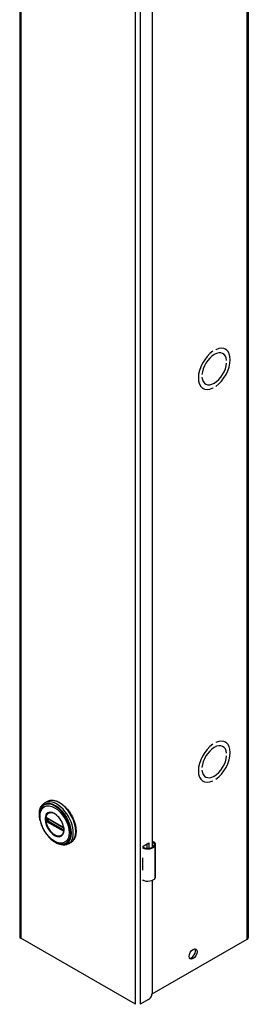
# Model space of a CAD drawing. Header units: inches. Extents: x 0 to 464, y -11 to 301.
# Tile 5 of 13: x 399.93 to 405.63, y 121.7 to 146.28. Entities that reach past the tile are written whole.
import ezdxf

# ---------------------------------------------------------------- set-up
doc = ezdxf.new("R2010")
doc.units = ezdxf.units.IN
doc.header["$LTSCALE"] = 27.808625
doc.header["$MEASUREMENT"] = 0
doc.layers.add('Visible Edges(ANSI)', color=7, linetype='Continuous', lineweight=25)
doc.layers.add('Visible Tangent Edges(ANSI)', color=7, linetype='Continuous', lineweight=25)

msp = doc.modelspace()

# ---------------------------------------------------------------- linework, layer by layer
at = {"layer": 'Visible Edges(ANSI)'}
for p, q in [((399.932, 221.488), (399.932, 123.382)), ((405.634, 221.466), (405.634, 123.36)), ((403.234, 147.582), (403.234, 125.618)), ((404.751, 138.005), (404.751, 138.004)), ((404.751, 138.005), (404.751, 138.004)), ((404.821, 138.045), (404.821, 138.045)), ((405, 137.949), (405.004, 137.946)), ((405.061, 138.057), (405.067, 138.054)), ((405.094, 137.777), (405.094, 137.777)), ((405.094, 137.777), (405.094, 137.777)), ((405.094, 137.712), (405.094, 137.712)), ((404.478, 137.422), (404.478, 137.422)), ((404.478, 137.422), (404.478, 137.422)), ((404.478, 137.357), (404.478, 137.357)), ((404.563, 137.191), (404.568, 137.188)), ((404.5, 137.083), (404.505, 137.08)), ((404.75, 137.089), (404.751, 137.088)), ((404.751, 137.089), (404.751, 137.088)), ((404.821, 137.129), (404.821, 137.129)), ((404.751, 128.194), (404.751, 128.194)), ((404.751, 128.194), (404.751, 128.194)), ((404.821, 128.235), (404.821, 128.235)), ((405, 128.138), (405.004, 128.135)), ((405.061, 128.247), (405.067, 128.244)), ((405.094, 127.966), (405.094, 127.966)), ((405.094, 127.966), (405.094, 127.966)), ((405.094, 127.901), (405.094, 127.901)), ((404.478, 127.612), (404.478, 127.612)), ((404.478, 127.612), (404.478, 127.612)), ((404.478, 127.546), (404.478, 127.546)), ((404.563, 127.38), (404.568, 127.377)), ((404.5, 127.272), (404.505, 127.269)), ((404.75, 127.278), (404.751, 127.278)), ((404.751, 127.278), (404.751, 127.278)), ((404.821, 127.319), (404.821, 127.319)), ((400.62, 126.766), (400.556, 126.729)), ((400.606, 126.352), (400.601, 126.355)), ((400.606, 126.352), (401.014, 126.117)), ((401.021, 126.109), (400.613, 126.344)), ((401.019, 126.114), (401.014, 126.117)), ((401.029, 126.102), (401.031, 126.099)), ((401.03, 126.057), (401.03, 126.094)), ((401.031, 126.099), (401.031, 126.097)), ((401.033, 126.084), (401.033, 126.047)), ((401.033, 126.047), (401.033, 126.041)), ((401.209, 125.743), (401.145, 125.706)), ((403.015, 125.65), (403.149, 125.727)), ((403.015, 125.618), (403.015, 125.65)), ((403.11, 125.597), (403.11, 125.705)), ((403.149, 125.727), (403.149, 125.597)), ((403.323, 124.881), (403.323, 125.686)), ((402.999, 125.358), (402.999, 125.327)), ((402.999, 125.084), (402.999, 125.052)), ((403.015, 124.782), (403.015, 124.796)), ((403.029, 124.79), (403.015, 124.782)), ((403.234, 124.793), (403.234, 121.97)), ((402.819, 121.699), (399.957, 123.347)), ((403.233, 121.957), (405.609, 123.325)), ((403.145, 121.817), (402.941, 121.699))]:
    msp.add_line(p, q, dxfattribs=at)
at = {"layer": 'Visible Edges(ANSI)', "flags": 128}
for points in [[(400.438, 126.299), (400.431, 126.334), (400.426, 126.368), (400.423, 126.402), (400.422, 126.435), (400.422, 126.467), (400.425, 126.498), (400.429, 126.528), (400.435, 126.557), (400.443, 126.585), (400.454, 126.611), (400.466, 126.636), (400.48, 126.659), (400.496, 126.68), (400.514, 126.699), (400.534, 126.715), (400.556, 126.729)], [(400.62, 126.766), (400.636, 126.774), (400.652, 126.781), (400.67, 126.787), (400.687, 126.791), (400.706, 126.794), (400.724, 126.795), (400.743, 126.795), (400.763, 126.794), (400.783, 126.792), (400.803, 126.788), (400.823, 126.782), (400.843, 126.776), (400.864, 126.768), (400.884, 126.759), (400.905, 126.749), (400.925, 126.738), (400.946, 126.725), (400.966, 126.712), (400.987, 126.697), (401.007, 126.682), (401.026, 126.665), (401.046, 126.647), (401.065, 126.629), (401.084, 126.609), (401.103, 126.589), (401.121, 126.568), (401.138, 126.547), (401.155, 126.524), (401.172, 126.501), (401.188, 126.478), (401.203, 126.454), (401.218, 126.429), (401.232, 126.404), (401.245, 126.379), (401.257, 126.353), (401.269, 126.327), (401.28, 126.301), (401.29, 126.275), (401.299, 126.249), (401.307, 126.223), (401.314, 126.197), (401.32, 126.171), (401.326, 126.145), (401.33, 126.12), (401.334, 126.094), (401.336, 126.07), (401.338, 126.045), (401.338, 126.021), (401.338, 125.998), (401.336, 125.975), (401.333, 125.953), (401.33, 125.931), (401.325, 125.91), (401.32, 125.89), (401.313, 125.871), (401.305, 125.852), (401.297, 125.835), (401.287, 125.818), (401.276, 125.803), (401.265, 125.788), (401.252, 125.775), (401.239, 125.763), (401.225, 125.752), (401.209, 125.743)], [(400.465, 126.59), (400.459, 126.576), (400.453, 126.563), (400.448, 126.549), (400.443, 126.534), (400.435, 126.504), (400.43, 126.472), (400.427, 126.439), (400.427, 126.404), (400.428, 126.369), (400.432, 126.333), (400.439, 126.296), (400.447, 126.259), (400.457, 126.221), (400.47, 126.184), (400.484, 126.147), (400.5, 126.11), (400.518, 126.073), (400.538, 126.037), (400.559, 126.002), (400.581, 125.969), (400.605, 125.936), (400.63, 125.905), (400.657, 125.875), (400.684, 125.848), (400.712, 125.822), (400.74, 125.798), (400.77, 125.776), (400.799, 125.757), (400.829, 125.74), (400.859, 125.726), (400.89, 125.715), (400.92, 125.706), (400.935, 125.703), (400.95, 125.7), (400.964, 125.698), (400.979, 125.697)], [(401.003, 125.943), (401.011, 125.956), (401.019, 125.971), (401.025, 125.988), (401.029, 126.007), (401.032, 126.026), (401.034, 126.047), (401.034, 126.069), (401.032, 126.091), (401.029, 126.115), (401.024, 126.139), (401.018, 126.163), (401.01, 126.188), (401.001, 126.212), (400.991, 126.237), (400.979, 126.261), (400.966, 126.284), (400.952, 126.307), (400.937, 126.329), (400.921, 126.351), (400.905, 126.371), (400.887, 126.39), (400.869, 126.407), (400.851, 126.423), (400.832, 126.438), (400.814, 126.451), (400.795, 126.462), (400.776, 126.471), (400.758, 126.478), (400.74, 126.483), (400.722, 126.486), (400.705, 126.488), (400.689, 126.487)], [(400.601, 126.355), (400.599, 126.356), (400.597, 126.356)], [(400.613, 126.344), (400.612, 126.345), (400.611, 126.345)], [(401.019, 126.114), (401.022, 126.112), (401.025, 126.108)], [(401.03, 126.094), (401.029, 126.098), (401.027, 126.103), (401.024, 126.107), (401.021, 126.109)], [(401.025, 126.108), (401.028, 126.105), (401.029, 126.102)], [(401.029, 126.055), (401.029, 126.056), (401.03, 126.057)], [(401.033, 126.041), (401.032, 126.038), (401.032, 126.037)], [(401.145, 125.706), (401.122, 125.694), (401.098, 125.685), (401.072, 125.679), (401.046, 125.676), (401.019, 125.675), (400.992, 125.677), (400.964, 125.681), (400.936, 125.688), (400.908, 125.697), (400.879, 125.708), (400.851, 125.722), (400.823, 125.738), (400.795, 125.755), (400.768, 125.775), (400.741, 125.796), (400.714, 125.82)], [(403.281, 125.748), (403.279, 125.749), (403.278, 125.75), (403.276, 125.751), (403.274, 125.751), (403.272, 125.752), (403.27, 125.753), (403.268, 125.753), (403.265, 125.754), (403.263, 125.754), (403.261, 125.755), (403.259, 125.755), (403.257, 125.755), (403.255, 125.755), (403.253, 125.755), (403.251, 125.755), (403.249, 125.754), (403.247, 125.754), (403.245, 125.753), (403.243, 125.753), (403.241, 125.752), (403.239, 125.751), (403.237, 125.75), (403.236, 125.749), (403.234, 125.748)], [(403.234, 125.737), (403.235, 125.737), (403.237, 125.738), (403.238, 125.738), (403.24, 125.738), (403.242, 125.738), (403.243, 125.738), (403.245, 125.738), (403.246, 125.738), (403.248, 125.738), (403.249, 125.738), (403.251, 125.738), (403.252, 125.737), (403.254, 125.737), (403.255, 125.737), (403.257, 125.736), (403.258, 125.736), (403.26, 125.735), (403.261, 125.734), (403.263, 125.734), (403.264, 125.733), (403.265, 125.732), (403.267, 125.731), (403.268, 125.73), (403.269, 125.729)]]:
    msp.add_lwpolyline(points, dxfattribs=at)
at = {"layer": 'Visible Edges(ANSI)'}
for centre, major_axis, ratio, start_param, end_param in [((404.786, 137.567), (-0.281, -0.487), 0.578093, 4.014063, 6.977643), ((404.786, 137.567), (-0.281, -0.487), 0.578093, 4.014079, 6.977628), ((404.786, 137.567), (0.218, 0.379), 0.578093, 5.587431, 8.545869), ((404.786, 137.567), (0.218, 0.379), 0.578093, 5.58741, 8.54589), ((404.786, 137.567), (0.281, 0.487), 0.578093, 4.014079, 6.977628), ((404.786, 137.567), (0.281, 0.487), 0.578093, 4.014063, 6.977643), ((404.786, 137.567), (-0.218, -0.379), 0.578093, 5.58741, 8.54589), ((404.786, 137.567), (-0.218, -0.379), 0.578093, 5.587431, 8.545869), ((404.786, 127.756), (-0.281, -0.487), 0.578093, 4.014063, 6.977643), ((404.786, 127.756), (-0.281, -0.487), 0.578093, 4.014079, 6.977628), ((404.786, 127.756), (0.218, 0.379), 0.578093, 5.587431, 8.545869), ((404.786, 127.756), (0.218, 0.379), 0.578093, 5.58741, 8.54589), ((404.786, 127.756), (0.281, 0.487), 0.578093, 4.014079, 6.977628), ((404.786, 127.756), (0.281, 0.487), 0.578093, 4.014063, 6.977643), ((404.786, 127.756), (-0.218, -0.379), 0.578093, 5.58741, 8.54589), ((404.786, 127.756), (-0.218, -0.379), 0.578093, 5.587431, 8.545869), ((403.128, 125.693), (0.197, 0), 0.575862, 3.983372, 5.96475), ((403.128, 125.693), (0.167, 0), 0.575862, 3.964134, 5.96475), ((403.166, 125.686), (0.128, 0), 0.575862, 5.96475, 6.909947), ((403.166, 125.686), (0.157, 0), 0.575862, 5.96475, 7.032103), ((403.128, 125.443), (0.197, 0), 0.575862, 3.983372, 3.995195), ((403.059, 125.366), (-0.0917, 0), 0.575862, 0.828235, 0.853602), ((403.059, 125.123), (0.0917, 0), 0.575862, 3.969828, 3.995195), ((403.128, 125.138), (-0.197, 0), 0.575862, 0.841779, 0.853602), ((403.128, 124.888), (0.197, 0), 0.575862, 3.983372, 5.96475), ((403.166, 124.881), (0.157, 0), 0.575862, 5.96475, 6.283185), ((400.018, 123.382), (-0.086, 0), 0.575862, 0, 0.785398), ((405.548, 123.36), (0.086, 0), 0.575862, 5.497787, 6.283185), ((404.217, 122.977), (-0.07, -0.122), 0.578093, 0.279911, 2.861682), ((403.145, 121.919), (-0.062, -0.108), 0.578093, 0.783464, 2.354261)]:
    msp.add_ellipse(centre, major_axis=major_axis, ratio=ratio, start_param=start_param, end_param=end_param, dxfattribs=at)
msp.add_ellipse((404.256, 122.954), major_axis=(-0.07, -0.122), ratio=0.578093, dxfattribs=at)
at = {"layer": 'Visible Tangent Edges(ANSI)'}
for p, q in [((399.957, 221.453), (399.957, 123.347)), ((405.609, 123.325), (405.609, 221.431)), ((402.819, 121.699), (402.819, 219.805)), ((402.941, 219.805), (402.941, 121.699)), ((400.581, 126.347), (400.581, 126.342)), ((400.581, 126.305), (400.581, 126.299)), ((400.583, 126.287), (400.584, 126.283)), ((400.589, 126.341), (400.589, 126.347)), ((400.589, 126.298), (400.589, 126.304)), ((400.598, 126.303), (400.598, 126.34)), ((400.598, 126.267), (400.604, 126.264)), ((400.607, 126.273), (400.602, 126.276)), ((401.012, 126.122), (400.604, 126.357)), ((400.604, 126.264), (401.012, 126.029)), ((401.015, 126.038), (400.607, 126.273)), ((400.61, 126.341), (400.615, 126.343)), ((400.61, 126.304), (400.61, 126.341)), ((400.647, 126.325), (400.61, 126.304)), ((400.611, 126.348), (401.019, 126.113)), ((401.019, 126.046), (400.611, 126.281)), ((400.617, 126.291), (400.661, 126.317)), ((401.025, 126.056), (400.617, 126.291)), ((401.02, 126.035), (401.015, 126.038)), ((401.03, 126.059), (401.025, 126.056)), ((401.032, 126.091), (401.032, 126.053)), ((401.032, 126.028), (401.032, 126.029)), ((403.269, 125.729), (403.281, 125.748)), ((403.315, 124.853), (403.315, 125.657)), ((402.999, 125.327), (402.999, 125.084))]:
    msp.add_line(p, q, dxfattribs=at)
at = {"layer": 'Visible Tangent Edges(ANSI)', "flags": 128}
for points in [[(400.565, 126.325), (400.573, 126.249), (400.596, 126.17), (400.634, 126.092), (400.683, 126.02), (400.74, 125.96), (400.801, 125.916), (400.862, 125.89), (400.919, 125.884), (400.967, 125.9), (401.005, 125.935), (401.029, 125.987), (401.037, 126.053), (401.028, 126.128), (401.005, 126.208), (400.967, 126.286), (400.918, 126.357), (400.861, 126.417), (400.8, 126.462), (400.739, 126.488), (400.682, 126.493), (400.633, 126.478), (400.596, 126.443), (400.573, 126.39), (400.565, 126.325)], [(400.576, 126.324), (400.576, 126.335), (400.577, 126.346), (400.578, 126.357), (400.579, 126.367), (400.581, 126.377), (400.583, 126.387), (400.586, 126.397), (400.589, 126.406), (400.593, 126.414), (400.597, 126.423), (400.601, 126.43), (400.606, 126.438), (400.611, 126.445), (400.617, 126.451), (400.623, 126.457), (400.629, 126.463), (400.635, 126.468), (400.642, 126.472), (400.649, 126.476), (400.657, 126.479), (400.664, 126.482), (400.672, 126.484), (400.681, 126.486), (400.689, 126.487)], [(401.003, 125.943), (400.989, 125.927), (400.973, 125.914), (400.955, 125.904), (400.935, 125.898), (400.914, 125.895), (400.891, 125.896), (400.868, 125.9), (400.843, 125.908), (400.819, 125.919), (400.794, 125.933), (400.769, 125.95), (400.745, 125.97), (400.721, 125.993), (400.698, 126.018), (400.677, 126.045), (400.657, 126.074), (400.639, 126.104), (400.623, 126.136), (400.609, 126.168), (400.597, 126.2), (400.588, 126.232), (400.581, 126.263), (400.577, 126.294), (400.576, 126.324)], [(400.583, 126.357), (400.583, 126.357), (400.583, 126.357), (400.583, 126.356), (400.582, 126.356), (400.582, 126.356), (400.582, 126.355), (400.582, 126.355), (400.582, 126.354), (400.582, 126.354), (400.582, 126.354), (400.582, 126.353), (400.582, 126.353), (400.582, 126.352), (400.582, 126.352), (400.582, 126.351), (400.581, 126.351), (400.581, 126.35), (400.581, 126.35), (400.581, 126.35), (400.581, 126.349), (400.581, 126.349), (400.581, 126.348), (400.581, 126.348), (400.581, 126.347)], [(400.581, 126.342), (400.581, 126.34), (400.581, 126.339), (400.581, 126.337), (400.581, 126.336), (400.581, 126.334), (400.581, 126.333), (400.581, 126.331), (400.581, 126.33), (400.581, 126.328), (400.581, 126.326), (400.581, 126.325), (400.581, 126.323), (400.581, 126.322), (400.581, 126.32), (400.581, 126.319), (400.581, 126.317), (400.581, 126.316), (400.581, 126.314), (400.581, 126.312), (400.581, 126.311), (400.581, 126.309), (400.581, 126.308), (400.581, 126.306), (400.581, 126.305)], [(400.581, 126.299), (400.581, 126.298), (400.581, 126.298), (400.581, 126.297), (400.581, 126.297), (400.581, 126.296), (400.581, 126.296), (400.581, 126.295), (400.581, 126.295), (400.582, 126.294), (400.582, 126.294), (400.582, 126.293), (400.582, 126.293), (400.582, 126.292), (400.582, 126.292), (400.582, 126.291), (400.582, 126.291), (400.582, 126.29), (400.582, 126.29), (400.582, 126.289), (400.582, 126.289), (400.583, 126.288), (400.583, 126.288), (400.583, 126.287), (400.583, 126.287)], [(400.584, 126.36), (400.584, 126.36), (400.584, 126.36), (400.584, 126.36), (400.584, 126.36), (400.584, 126.359), (400.584, 126.359), (400.584, 126.359), (400.584, 126.359), (400.583, 126.359), (400.583, 126.359), (400.583, 126.359), (400.583, 126.359), (400.583, 126.359), (400.583, 126.359), (400.583, 126.358), (400.583, 126.358), (400.583, 126.358), (400.583, 126.358), (400.583, 126.358), (400.583, 126.358), (400.583, 126.358), (400.583, 126.358), (400.583, 126.358), (400.583, 126.357)], [(400.589, 126.362), (400.589, 126.362), (400.589, 126.362), (400.588, 126.362), (400.588, 126.362), (400.588, 126.362), (400.588, 126.362), (400.587, 126.362), (400.587, 126.362), (400.587, 126.362), (400.587, 126.362), (400.586, 126.361), (400.586, 126.361), (400.586, 126.361), (400.586, 126.361), (400.586, 126.361), (400.585, 126.361), (400.585, 126.361), (400.585, 126.361), (400.585, 126.361), (400.585, 126.361), (400.584, 126.36), (400.584, 126.36), (400.584, 126.36), (400.584, 126.36)], [(400.584, 126.283), (400.584, 126.283), (400.584, 126.283), (400.584, 126.282), (400.585, 126.282), (400.585, 126.281), (400.585, 126.281), (400.585, 126.281), (400.585, 126.28), (400.586, 126.28), (400.586, 126.28), (400.586, 126.279), (400.586, 126.279), (400.586, 126.279), (400.587, 126.278), (400.587, 126.278), (400.587, 126.278), (400.587, 126.277), (400.588, 126.277), (400.588, 126.277), (400.588, 126.276), (400.588, 126.276), (400.589, 126.276), (400.589, 126.275), (400.589, 126.275)], [(400.598, 126.36), (400.598, 126.36), (400.598, 126.36), (400.597, 126.36), (400.597, 126.36), (400.596, 126.361), (400.596, 126.361), (400.595, 126.361), (400.595, 126.361), (400.595, 126.361), (400.594, 126.361), (400.594, 126.362), (400.594, 126.362), (400.593, 126.362), (400.593, 126.362), (400.592, 126.362), (400.592, 126.362), (400.592, 126.362), (400.591, 126.362), (400.591, 126.362), (400.59, 126.362), (400.59, 126.362), (400.59, 126.362), (400.589, 126.362), (400.589, 126.362)], [(400.589, 126.347), (400.589, 126.347), (400.589, 126.348), (400.589, 126.348), (400.589, 126.348), (400.589, 126.349), (400.589, 126.349), (400.589, 126.349), (400.589, 126.35), (400.589, 126.35), (400.589, 126.35), (400.589, 126.35), (400.589, 126.351), (400.589, 126.351), (400.589, 126.351), (400.589, 126.352), (400.59, 126.352), (400.59, 126.352), (400.59, 126.352), (400.59, 126.352), (400.59, 126.353), (400.59, 126.353), (400.59, 126.353), (400.591, 126.353), (400.591, 126.354)], [(400.589, 126.304), (400.589, 126.306), (400.589, 126.307), (400.589, 126.309), (400.589, 126.31), (400.589, 126.312), (400.589, 126.313), (400.589, 126.315), (400.589, 126.316), (400.589, 126.318), (400.589, 126.32), (400.589, 126.321), (400.589, 126.323), (400.589, 126.324), (400.589, 126.326), (400.589, 126.327), (400.589, 126.329), (400.589, 126.33), (400.589, 126.332), (400.589, 126.334), (400.589, 126.335), (400.589, 126.337), (400.589, 126.338), (400.589, 126.34), (400.589, 126.341)], [(400.591, 126.29), (400.591, 126.29), (400.59, 126.29), (400.59, 126.291), (400.59, 126.291), (400.59, 126.291), (400.59, 126.292), (400.59, 126.292), (400.59, 126.292), (400.589, 126.293), (400.589, 126.293), (400.589, 126.294), (400.589, 126.294), (400.589, 126.294), (400.589, 126.295), (400.589, 126.295), (400.589, 126.295), (400.589, 126.296), (400.589, 126.296), (400.589, 126.296), (400.589, 126.297), (400.589, 126.297), (400.589, 126.297), (400.589, 126.298), (400.589, 126.298)], [(400.589, 126.275), (400.589, 126.275), (400.59, 126.274), (400.59, 126.274), (400.59, 126.273), (400.591, 126.273), (400.591, 126.273), (400.592, 126.272), (400.592, 126.272), (400.592, 126.272), (400.593, 126.271), (400.593, 126.271), (400.594, 126.27), (400.594, 126.27), (400.594, 126.27), (400.595, 126.269), (400.595, 126.269), (400.596, 126.269), (400.596, 126.268), (400.596, 126.268), (400.597, 126.268), (400.597, 126.268), (400.598, 126.267), (400.598, 126.267), (400.598, 126.267)], [(400.591, 126.354), (400.591, 126.354), (400.591, 126.354), (400.591, 126.354), (400.591, 126.354), (400.591, 126.354), (400.591, 126.354), (400.591, 126.354), (400.591, 126.354), (400.591, 126.354), (400.591, 126.354), (400.591, 126.354), (400.591, 126.354), (400.591, 126.354), (400.591, 126.354), (400.591, 126.354), (400.592, 126.354), (400.592, 126.355), (400.592, 126.355), (400.592, 126.355), (400.592, 126.355), (400.592, 126.355), (400.592, 126.355), (400.592, 126.355), (400.592, 126.355)], [(400.592, 126.287), (400.592, 126.287), (400.592, 126.287), (400.592, 126.287), (400.592, 126.287), (400.592, 126.288), (400.592, 126.288), (400.592, 126.288), (400.592, 126.288), (400.591, 126.288), (400.591, 126.288), (400.591, 126.288), (400.591, 126.288), (400.591, 126.288), (400.591, 126.289), (400.591, 126.289), (400.591, 126.289), (400.591, 126.289), (400.591, 126.289), (400.591, 126.289), (400.591, 126.289), (400.591, 126.289), (400.591, 126.289), (400.591, 126.29), (400.591, 126.29)], [(400.592, 126.355), (400.592, 126.355), (400.592, 126.355), (400.592, 126.355), (400.592, 126.355), (400.593, 126.355), (400.593, 126.355), (400.593, 126.355), (400.593, 126.356), (400.593, 126.356), (400.593, 126.356), (400.593, 126.356), (400.594, 126.356), (400.594, 126.356), (400.594, 126.356), (400.594, 126.356), (400.594, 126.356), (400.594, 126.356), (400.595, 126.356), (400.595, 126.356), (400.595, 126.356), (400.595, 126.356), (400.595, 126.356), (400.595, 126.356), (400.595, 126.356)], [(400.595, 126.281), (400.595, 126.282), (400.595, 126.282), (400.595, 126.282), (400.595, 126.282), (400.595, 126.283), (400.595, 126.283), (400.594, 126.283), (400.594, 126.283), (400.594, 126.283), (400.594, 126.284), (400.594, 126.284), (400.594, 126.284), (400.593, 126.284), (400.593, 126.285), (400.593, 126.285), (400.593, 126.285), (400.593, 126.285), (400.593, 126.286), (400.593, 126.286), (400.592, 126.286), (400.592, 126.286), (400.592, 126.287), (400.592, 126.287), (400.592, 126.287)], [(400.595, 126.356), (400.596, 126.356), (400.596, 126.356), (400.596, 126.356), (400.596, 126.356), (400.596, 126.356), (400.596, 126.356), (400.596, 126.356), (400.596, 126.356), (400.596, 126.356), (400.596, 126.356), (400.596, 126.356), (400.596, 126.356), (400.597, 126.356), (400.597, 126.356), (400.597, 126.356), (400.597, 126.356), (400.597, 126.356), (400.597, 126.356), (400.597, 126.356), (400.597, 126.356), (400.597, 126.356), (400.597, 126.356), (400.597, 126.356), (400.597, 126.356)], [(400.602, 126.276), (400.602, 126.276), (400.601, 126.276), (400.601, 126.276), (400.601, 126.276), (400.601, 126.277), (400.6, 126.277), (400.6, 126.277), (400.6, 126.277), (400.599, 126.278), (400.599, 126.278), (400.599, 126.278), (400.599, 126.278), (400.598, 126.278), (400.598, 126.279), (400.598, 126.279), (400.598, 126.279), (400.597, 126.279), (400.597, 126.28), (400.597, 126.28), (400.596, 126.28), (400.596, 126.281), (400.596, 126.281), (400.596, 126.281), (400.595, 126.281)], [(400.604, 126.357), (400.603, 126.357), (400.603, 126.357), (400.603, 126.357), (400.603, 126.357), (400.602, 126.357), (400.602, 126.357), (400.602, 126.358), (400.602, 126.358), (400.602, 126.358), (400.601, 126.358), (400.601, 126.358), (400.601, 126.358), (400.601, 126.358), (400.601, 126.358), (400.6, 126.359), (400.6, 126.359), (400.6, 126.359), (400.6, 126.359), (400.599, 126.359), (400.599, 126.359), (400.599, 126.359), (400.599, 126.359), (400.599, 126.36), (400.598, 126.36)], [(400.598, 126.346), (400.598, 126.346), (400.598, 126.346), (400.598, 126.346), (400.598, 126.347), (400.598, 126.347), (400.598, 126.347), (400.598, 126.347), (400.598, 126.347), (400.598, 126.347), (400.599, 126.347), (400.599, 126.348), (400.599, 126.348), (400.599, 126.348), (400.599, 126.348), (400.599, 126.348), (400.599, 126.348), (400.599, 126.348), (400.599, 126.348), (400.599, 126.349), (400.599, 126.349), (400.599, 126.349), (400.599, 126.349), (400.599, 126.349), (400.599, 126.349)], [(400.598, 126.34), (400.598, 126.341), (400.598, 126.341), (400.598, 126.341), (400.598, 126.341), (400.598, 126.342), (400.598, 126.342), (400.598, 126.342), (400.598, 126.342), (400.598, 126.343), (400.598, 126.343), (400.598, 126.343), (400.598, 126.343), (400.598, 126.344), (400.598, 126.344), (400.598, 126.344), (400.598, 126.344), (400.598, 126.345), (400.598, 126.345), (400.598, 126.345), (400.598, 126.345), (400.598, 126.345), (400.598, 126.346), (400.598, 126.346), (400.598, 126.346)], [(400.598, 126.297), (400.598, 126.297), (400.598, 126.297), (400.598, 126.298), (400.598, 126.298), (400.598, 126.298), (400.598, 126.298), (400.598, 126.299), (400.598, 126.299), (400.598, 126.299), (400.598, 126.299), (400.598, 126.3), (400.598, 126.3), (400.598, 126.3), (400.598, 126.3), (400.598, 126.301), (400.598, 126.301), (400.598, 126.301), (400.598, 126.302), (400.598, 126.302), (400.598, 126.302), (400.598, 126.302), (400.598, 126.303), (400.598, 126.303), (400.598, 126.303)], [(400.599, 126.292), (400.599, 126.292), (400.599, 126.293), (400.599, 126.293), (400.599, 126.293), (400.599, 126.293), (400.599, 126.293), (400.599, 126.294), (400.599, 126.294), (400.599, 126.294), (400.599, 126.294), (400.599, 126.294), (400.599, 126.294), (400.599, 126.295), (400.599, 126.295), (400.598, 126.295), (400.598, 126.295), (400.598, 126.295), (400.598, 126.296), (400.598, 126.296), (400.598, 126.296), (400.598, 126.296), (400.598, 126.296), (400.598, 126.297), (400.598, 126.297)], [(400.602, 126.351), (400.602, 126.351), (400.602, 126.351), (400.602, 126.351), (400.603, 126.351), (400.603, 126.351), (400.603, 126.351), (400.603, 126.351), (400.603, 126.351), (400.603, 126.351), (400.603, 126.351), (400.603, 126.351), (400.604, 126.351), (400.604, 126.351), (400.604, 126.351), (400.604, 126.351), (400.604, 126.351), (400.604, 126.35), (400.604, 126.35), (400.605, 126.35), (400.605, 126.35), (400.605, 126.35), (400.605, 126.35), (400.605, 126.35), (400.605, 126.35)], [(400.605, 126.284), (400.605, 126.284), (400.605, 126.285), (400.605, 126.285), (400.605, 126.285), (400.605, 126.285), (400.604, 126.285), (400.604, 126.285), (400.604, 126.285), (400.604, 126.285), (400.604, 126.286), (400.604, 126.286), (400.604, 126.286), (400.603, 126.286), (400.603, 126.286), (400.603, 126.286), (400.603, 126.286), (400.603, 126.287), (400.603, 126.287), (400.603, 126.287), (400.603, 126.287), (400.602, 126.287), (400.602, 126.287), (400.602, 126.288), (400.602, 126.288)], [(400.605, 126.35), (400.606, 126.35), (400.606, 126.35), (400.606, 126.35), (400.606, 126.35), (400.606, 126.35), (400.607, 126.35), (400.607, 126.35), (400.607, 126.35), (400.607, 126.35), (400.607, 126.349), (400.608, 126.349), (400.608, 126.349), (400.608, 126.349), (400.608, 126.349), (400.609, 126.349), (400.609, 126.349), (400.609, 126.349), (400.609, 126.349), (400.609, 126.349), (400.61, 126.348), (400.61, 126.348), (400.61, 126.348), (400.61, 126.348), (400.611, 126.348)], [(400.611, 126.281), (400.61, 126.281), (400.61, 126.281), (400.61, 126.281), (400.61, 126.281), (400.609, 126.281), (400.609, 126.282), (400.609, 126.282), (400.609, 126.282), (400.609, 126.282), (400.608, 126.282), (400.608, 126.282), (400.608, 126.282), (400.608, 126.283), (400.607, 126.283), (400.607, 126.283), (400.607, 126.283), (400.607, 126.283), (400.607, 126.283), (400.606, 126.284), (400.606, 126.284), (400.606, 126.284), (400.606, 126.284), (400.606, 126.284), (400.605, 126.284)], [(401.017, 126.119), (401.017, 126.119), (401.016, 126.119), (401.016, 126.119), (401.016, 126.119), (401.016, 126.119), (401.015, 126.119), (401.015, 126.12), (401.015, 126.12), (401.015, 126.12), (401.015, 126.12), (401.014, 126.12), (401.014, 126.12), (401.014, 126.12), (401.014, 126.121), (401.014, 126.121), (401.013, 126.121), (401.013, 126.121), (401.013, 126.121), (401.013, 126.121), (401.012, 126.121), (401.012, 126.121), (401.012, 126.122), (401.012, 126.122), (401.012, 126.122)], [(401.012, 126.029), (401.012, 126.029), (401.012, 126.029), (401.012, 126.028), (401.012, 126.028), (401.013, 126.028), (401.013, 126.028), (401.013, 126.028), (401.013, 126.028), (401.014, 126.028), (401.014, 126.028), (401.014, 126.027), (401.014, 126.027), (401.014, 126.027), (401.015, 126.027), (401.015, 126.027), (401.015, 126.027), (401.015, 126.027), (401.015, 126.027), (401.016, 126.026), (401.016, 126.026), (401.016, 126.026), (401.016, 126.026), (401.017, 126.026), (401.017, 126.026)], [(401.026, 126.11), (401.026, 126.111), (401.025, 126.111), (401.025, 126.112), (401.025, 126.112), (401.024, 126.112), (401.024, 126.113), (401.024, 126.113), (401.023, 126.114), (401.023, 126.114), (401.022, 126.114), (401.022, 126.115), (401.022, 126.115), (401.021, 126.115), (401.021, 126.116), (401.02, 126.116), (401.02, 126.116), (401.02, 126.117), (401.019, 126.117), (401.019, 126.117), (401.018, 126.118), (401.018, 126.118), (401.018, 126.118), (401.017, 126.118), (401.017, 126.119)], [(401.017, 126.026), (401.017, 126.026), (401.018, 126.025), (401.018, 126.025), (401.018, 126.025), (401.019, 126.025), (401.019, 126.025), (401.02, 126.025), (401.02, 126.024), (401.02, 126.024), (401.021, 126.024), (401.021, 126.024), (401.022, 126.024), (401.022, 126.024), (401.022, 126.024), (401.023, 126.024), (401.023, 126.024), (401.024, 126.024), (401.024, 126.023), (401.024, 126.023), (401.025, 126.023), (401.025, 126.023), (401.025, 126.023), (401.026, 126.023), (401.026, 126.023)], [(401.019, 126.113), (401.019, 126.113), (401.019, 126.113), (401.019, 126.113), (401.02, 126.112), (401.02, 126.112), (401.02, 126.112), (401.02, 126.112), (401.02, 126.112), (401.021, 126.112), (401.021, 126.111), (401.021, 126.111), (401.021, 126.111), (401.021, 126.111), (401.022, 126.111), (401.022, 126.111), (401.022, 126.111), (401.022, 126.11), (401.023, 126.11), (401.023, 126.11), (401.023, 126.11), (401.023, 126.11), (401.023, 126.11), (401.024, 126.109), (401.024, 126.109)], [(401.024, 126.043), (401.024, 126.043), (401.023, 126.043), (401.023, 126.044), (401.023, 126.044), (401.023, 126.044), (401.023, 126.044), (401.022, 126.044), (401.022, 126.044), (401.022, 126.044), (401.022, 126.044), (401.021, 126.044), (401.021, 126.044), (401.021, 126.044), (401.021, 126.045), (401.021, 126.045), (401.02, 126.045), (401.02, 126.045), (401.02, 126.045), (401.02, 126.045), (401.02, 126.045), (401.019, 126.045), (401.019, 126.045), (401.019, 126.046), (401.019, 126.046)], [(401.027, 126.033), (401.026, 126.033), (401.026, 126.033), (401.026, 126.033), (401.026, 126.033), (401.025, 126.033), (401.025, 126.033), (401.025, 126.033), (401.025, 126.033), (401.024, 126.033), (401.024, 126.033), (401.024, 126.033), (401.024, 126.034), (401.023, 126.034), (401.023, 126.034), (401.023, 126.034), (401.022, 126.034), (401.022, 126.034), (401.022, 126.034), (401.022, 126.034), (401.021, 126.034), (401.021, 126.034), (401.021, 126.035), (401.02, 126.035), (401.02, 126.035)], [(401.024, 126.109), (401.024, 126.109), (401.024, 126.109), (401.024, 126.109), (401.024, 126.109), (401.024, 126.109), (401.025, 126.109), (401.025, 126.108), (401.025, 126.108), (401.025, 126.108), (401.025, 126.108), (401.025, 126.108), (401.025, 126.108), (401.026, 126.108), (401.026, 126.107), (401.026, 126.107), (401.026, 126.107), (401.026, 126.107), (401.026, 126.107), (401.026, 126.107), (401.027, 126.106), (401.027, 126.106), (401.027, 126.106), (401.027, 126.106), (401.027, 126.106)], [(401.027, 126.043), (401.027, 126.043), (401.027, 126.043), (401.027, 126.043), (401.027, 126.043), (401.026, 126.043), (401.026, 126.043), (401.026, 126.043), (401.026, 126.043), (401.026, 126.043), (401.026, 126.043), (401.026, 126.043), (401.025, 126.043), (401.025, 126.043), (401.025, 126.043), (401.025, 126.043), (401.025, 126.043), (401.025, 126.043), (401.025, 126.043), (401.024, 126.043), (401.024, 126.043), (401.024, 126.043), (401.024, 126.043), (401.024, 126.043), (401.024, 126.043)], [(401.03, 126.104), (401.03, 126.104), (401.03, 126.105), (401.03, 126.105), (401.03, 126.105), (401.03, 126.105), (401.029, 126.106), (401.029, 126.106), (401.029, 126.106), (401.029, 126.106), (401.029, 126.107), (401.029, 126.107), (401.028, 126.107), (401.028, 126.108), (401.028, 126.108), (401.028, 126.108), (401.028, 126.108), (401.027, 126.109), (401.027, 126.109), (401.027, 126.109), (401.027, 126.109), (401.027, 126.11), (401.027, 126.11), (401.026, 126.11), (401.026, 126.11)], [(401.026, 126.023), (401.026, 126.023), (401.027, 126.024), (401.027, 126.024), (401.027, 126.024), (401.027, 126.024), (401.028, 126.024), (401.028, 126.024), (401.028, 126.024), (401.028, 126.024), (401.028, 126.024), (401.029, 126.024), (401.029, 126.024), (401.029, 126.024), (401.029, 126.024), (401.03, 126.024), (401.03, 126.025), (401.03, 126.025), (401.03, 126.025), (401.03, 126.025), (401.031, 126.025), (401.031, 126.025), (401.031, 126.025), (401.031, 126.025), (401.031, 126.026)], [(401.03, 126.035), (401.03, 126.035), (401.03, 126.034), (401.03, 126.034), (401.03, 126.034), (401.029, 126.034), (401.029, 126.034), (401.029, 126.034), (401.029, 126.034), (401.029, 126.034), (401.029, 126.034), (401.029, 126.034), (401.028, 126.034), (401.028, 126.034), (401.028, 126.034), (401.028, 126.034), (401.028, 126.033), (401.028, 126.033), (401.028, 126.033), (401.027, 126.033), (401.027, 126.033), (401.027, 126.033), (401.027, 126.033), (401.027, 126.033), (401.027, 126.033)], [(401.03, 126.101), (401.03, 126.101), (401.03, 126.101), (401.03, 126.101), (401.03, 126.101), (401.03, 126.1), (401.03, 126.1), (401.03, 126.1), (401.03, 126.1), (401.03, 126.1), (401.03, 126.099), (401.03, 126.099), (401.03, 126.099), (401.03, 126.099), (401.031, 126.099), (401.031, 126.098), (401.031, 126.098), (401.031, 126.098), (401.031, 126.098), (401.031, 126.098), (401.031, 126.098), (401.031, 126.097), (401.031, 126.097), (401.031, 126.097), (401.031, 126.097)], [(401.031, 126.048), (401.031, 126.047), (401.031, 126.047), (401.031, 126.047), (401.031, 126.047), (401.031, 126.047), (401.031, 126.047), (401.031, 126.046), (401.031, 126.046), (401.031, 126.046), (401.031, 126.046), (401.03, 126.046), (401.03, 126.046), (401.03, 126.046), (401.03, 126.046), (401.03, 126.045), (401.03, 126.045), (401.03, 126.045), (401.03, 126.045), (401.03, 126.045), (401.03, 126.045), (401.03, 126.045), (401.03, 126.045), (401.03, 126.045), (401.03, 126.044)], [(401.031, 126.036), (401.031, 126.036), (401.031, 126.036), (401.031, 126.036), (401.031, 126.036), (401.031, 126.036), (401.031, 126.036), (401.031, 126.036), (401.031, 126.035), (401.031, 126.035), (401.031, 126.035), (401.031, 126.035), (401.031, 126.035), (401.031, 126.035), (401.031, 126.035), (401.031, 126.035), (401.031, 126.035), (401.03, 126.035), (401.03, 126.035), (401.03, 126.035), (401.03, 126.035), (401.03, 126.035), (401.03, 126.035), (401.03, 126.035), (401.03, 126.035)], [(401.031, 126.097), (401.031, 126.097), (401.031, 126.096), (401.031, 126.096), (401.031, 126.096), (401.031, 126.096), (401.031, 126.095), (401.031, 126.095), (401.031, 126.095), (401.031, 126.094), (401.031, 126.094), (401.031, 126.094), (401.031, 126.094), (401.031, 126.093), (401.031, 126.093), (401.031, 126.093), (401.031, 126.093), (401.031, 126.092), (401.032, 126.092), (401.032, 126.092), (401.032, 126.092), (401.032, 126.091), (401.032, 126.091), (401.032, 126.091), (401.032, 126.091)], [(401.032, 126.053), (401.032, 126.053), (401.032, 126.053), (401.032, 126.052), (401.032, 126.052), (401.032, 126.052), (401.032, 126.052), (401.031, 126.051), (401.031, 126.051), (401.031, 126.051), (401.031, 126.051), (401.031, 126.05), (401.031, 126.05), (401.031, 126.05), (401.031, 126.05), (401.031, 126.05), (401.031, 126.049), (401.031, 126.049), (401.031, 126.049), (401.031, 126.049), (401.031, 126.048), (401.031, 126.048), (401.031, 126.048), (401.031, 126.048), (401.031, 126.048)], [(401.032, 126.037), (401.032, 126.037), (401.032, 126.037), (401.032, 126.037), (401.032, 126.037), (401.032, 126.037), (401.032, 126.037), (401.032, 126.037), (401.032, 126.037), (401.032, 126.037), (401.032, 126.037), (401.032, 126.037), (401.032, 126.037), (401.032, 126.036), (401.032, 126.036), (401.032, 126.036), (401.032, 126.036), (401.032, 126.036), (401.031, 126.036), (401.031, 126.036), (401.031, 126.036), (401.031, 126.036), (401.031, 126.036), (401.031, 126.036), (401.031, 126.036)], [(401.031, 126.026), (401.031, 126.026), (401.031, 126.026), (401.031, 126.026), (401.031, 126.026), (401.031, 126.026), (401.032, 126.026), (401.032, 126.026), (401.032, 126.026), (401.032, 126.026), (401.032, 126.027), (401.032, 126.027), (401.032, 126.027), (401.032, 126.027), (401.032, 126.027), (401.032, 126.027), (401.032, 126.027), (401.032, 126.027), (401.032, 126.027), (401.032, 126.028), (401.032, 126.028), (401.032, 126.028), (401.032, 126.028), (401.032, 126.028), (401.032, 126.028)]]:
    msp.add_lwpolyline(points, dxfattribs=at)
at = {"layer": 'Visible Tangent Edges(ANSI)'}
msp.add_ellipse((400.801, 126.189), major_axis=(0.256, -0.444), ratio=0.578093, dxfattribs=at)
for centre, major_axis, ratio, start_param, end_param in [((400.824, 126.202), (0.28, -0.486), 0.578093, 5.511135, 10.196828), ((400.816, 126.198), (-0.273, 0.475), 0.578093, 2.791532, 6.633246), ((400.851, 126.218), (0.295, -0.512), 0.578093, 0, 3.141593), ((400.915, 126.254), (-0.295, 0.512), 0.578093, 3.141593, 6.283185), ((400.808, 126.193), (-0.16, 0.277), 0.578093, 5.51061, 6.923375), ((400.572, 126.329), (0.00984, 0), 0.575862, 3.926991, 5.15795), ((400.586, 126.353), (-0.00984, -0.00028), 0.591317, 1.07096, 1.857516), ((400.586, 126.347), (-0.00984, -0.00028), 0.581673, 1.028251, 1.856075), ((400.586, 126.309), (-0.00984, 0.00028), 0.569701, 1.06136, 1.889184), ((400.586, 126.303), (-0.00984, 0.00027), 0.559887, 1.103506, 1.890062), ((400.589, 126.362), (-0.0076, 0.00626), 0.760748, 1.40376, 2.333788), ((400.589, 126.291), (-0.00892, -0.00416), 0.215453, 0.743688, 1.673716), ((400.591, 126.364), (-0.00632, 0.00755), 0.811771, 1.428731, 2.475929), ((400.591, 126.287), (-0.00879, -0.00442), 0.079544, 0.618644, 1.665841), ((400.808, 126.193), (0.16, -0.277), 0.578093, 4.076067, 6.923375), ((400.596, 126.366), (0.00092, -0.0098), 0.788871, 5.058604, 6.105801), ((400.592, 126.342), (0.00984, 0.00024), 0.59042, 0.83446, 1.860262), ((400.592, 126.336), (0.00984, 0), 0.575862, 0.926506, 1.872801), ((400.592, 126.299), (0.00984, 0), 0.575862, 0.926506, 1.872801), ((400.592, 126.293), (-0.00984, 0.00023), 0.560899, 4.003339, 5.029141), ((400.596, 126.279), (-0.00768, -0.00616), 0.211593, 4.603088, 5.650285), ((400.593, 126.345), (0.00805, -0.00567), 0.788059, 1.219922, 2.275132), ((400.593, 126.288), (-0.00917, -0.00357), 0.208544, 3.774001, 4.829211), ((400.595, 126.347), (-0.00092, 0.0098), 0.788871, 5.058604, 6.105801), ((400.595, 126.284), (0.00768, 0.00616), 0.211593, 4.603088, 5.650285), ((400.605, 126.364), (-0.0048, -0.00859), 0.586247, 5.488592, 6.283185), ((400.604, 126.345), (0.00984, 0), 0.575862, 4.068098, 5.462881), ((400.604, 126.308), (0.00984, 0), 0.575862, 4.068098, 5.462881), ((400.605, 126.271), (0.00502, 0.00847), 0.569822, 1.311426, 2.361318), ((400.605, 126.342), (-0.00492, 0.00854), 0.577389, 6.025038, 6.545191), ((400.611, 126.333), (-0.0098, 0.0171), 0.577389, 6.15618, 6.414048), ((400.605, 126.293), (-0.00491, 0.00853), 0.578798, 1.312658, 1.832811), ((400.611, 126.296), (0.0098, -0.0171), 0.578798, 4.585393, 4.843261), ((400.599, 126.281), (0.00471, 0.00864), 0.563128, 4.432802, 5.419453), ((400.61, 126.361), (-0.00491, -0.00853), 0.578093, 5.495853, 6.283185), ((400.61, 126.268), (0.00491, 0.00853), 0.578093, 1.295624, 2.354261), ((400.599, 126.346), (0.00472, 0.00863), 0.562064, 5.546486, 5.914438), ((400.604, 126.278), (0.00491, 0.00853), 0.578093, 4.437217, 5.354746), ((400.604, 126.343), (0.00491, 0.00853), 0.578093, 5.636961, 5.898307), ((400.617, 126.337), (-0.00544, 0.00826), 0.574683, 0.074975, 0.752272), ((400.617, 126.3), (-0.00491, 0.00853), 0.620454, 0.788035, 2.357613), ((400.617, 126.353), (-0.00491, -0.00853), 0.578093, 5.636961, 6.283185), ((400.617, 126.284), (-0.00491, -0.00853), 0.578093, 3.959964, 5.354746), ((401.019, 126.126), (-0.00491, -0.00853), 0.578093, 5.495853, 6.283185), ((401.019, 126.033), (0.00491, 0.00853), 0.578093, 1.295624, 2.354261), ((401.012, 126.043), (0.00491, 0.00853), 0.578093, 4.437217, 5.354746), ((401.024, 126.123), (-0.00502, -0.00847), 0.569822, 5.502911, 6.283185), ((401.024, 126.03), (0.0048, 0.00859), 0.586247, 1.297107, 2.347), ((401.012, 126.108), (-0.00491, -0.00853), 0.578093, 2.495368, 2.743694), ((401.026, 126.118), (-0.00491, -0.00853), 0.578093, 5.636961, 6.283185), ((401.026, 126.049), (-0.00491, -0.00853), 0.578093, 3.959964, 5.354746), ((401.017, 126.04), (-0.00511, -0.00841), 0.592653, 1.318605, 2.305256), ((401.017, 126.105), (-0.0051, -0.00842), 0.593717, 2.430436, 2.556448), ((401.033, 126.114), (-0.00768, -0.00616), 0.211593, 5.650285, 6.283185), ((401.025, 126.065), (0.00441, -0.00885), 0.574531, 5.534735, 6.208141), ((401.033, 126.027), (-0.00092, 0.0098), 0.788871, 0.869814, 1.917011), ((401.02, 126.102), (-0.00768, -0.00616), 0.211593, 2.508693, 2.529805), ((401.024, 126.101), (0.00491, -0.00853), 0.578798, 1.312658, 1.832811), ((401.019, 126.098), (-0.0098, 0.0171), 0.578798, 4.585393, 4.843261), ((401.024, 126.052), (0.00492, -0.00854), 0.577389, 6.025038, 6.545191), ((401.019, 126.061), (0.0098, -0.0171), 0.577389, 6.15618, 6.414048), ((401.02, 126.039), (0.00092, -0.0098), 0.788871, 0.869814, 1.917011), ((401.038, 126.106), (-0.00879, -0.00442), 0.079544, 0, 0.485097), ((401.038, 126.03), (-0.00632, 0.00755), 0.811771, 0.381534, 1.428731), ((401.023, 126.097), (0.00917, 0.00357), 0.208544, 0.612205, 0.632409), ((401.039, 126.094), (-0.00984, 0), 0.575862, 0, 0.644291), ((401.039, 126.057), (-0.00984, 0), 0.575862, 0, 0.644291), ((401.023, 126.04), (0.00805, -0.00567), 0.788059, 0.164712, 1.219922), ((401.04, 126.031), (-0.00794, 0.00582), 0.825536, 0.179827, 1.109855), ((401.04, 126.102), (-0.00927, -0.00332), 0.150665, 0, 0.239458), ((401.024, 126.093), (0.00984, 0.00022), 0.591489, 0.648714, 0.709273), ((401.024, 126.044), (-0.00984, 0.00021), 0.559831, 3.557748, 3.876313), ((401.024, 126.087), (-0.00984, 0), 0.575862, 3.697464, 3.785883), ((401.024, 126.05), (-0.00984, 0), 0.575862, 3.560707, 3.785883), ((401.042, 126.084), (-0.00984, -0.00009), 0.594902, 0.018047, 0.066957), ((401.042, 126.046), (-0.00984, 0.00009), 0.556473, 0, 0.418671), ((401.042, 126.04), (-0.00984, 0.00023), 0.556723, 0, 0.376029)]:
    msp.add_ellipse(centre, major_axis=major_axis, ratio=ratio, start_param=start_param, end_param=end_param, dxfattribs=at)

doc.saveas('drawing.dxf')
